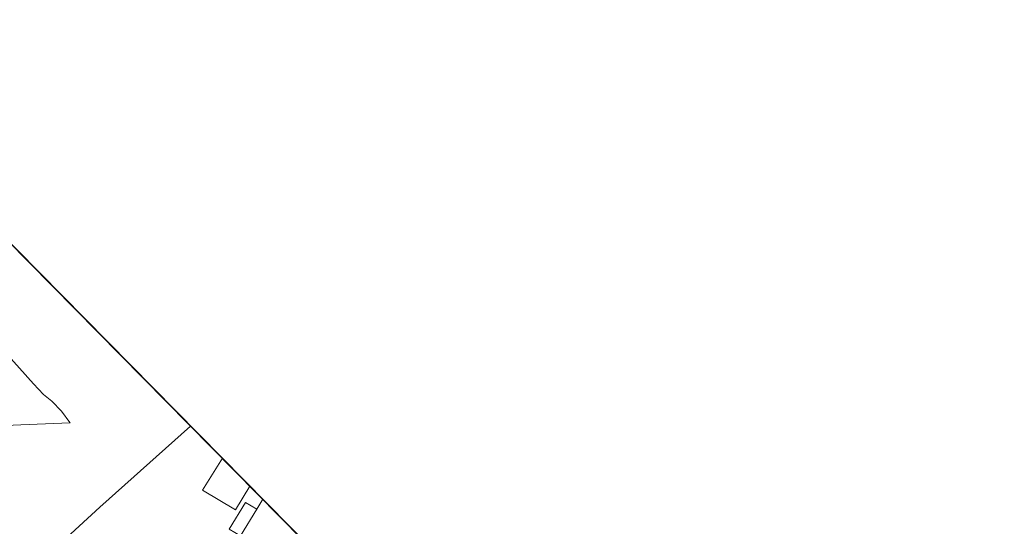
# Model space of a CAD drawing. Header units: metres. Extents: x 1805.4 to 1831.8, y 4163.9 to 4182.5.
# Tile 26 of 26: x 1825.5 to 1828.7, y 4170.5 to 4172.1. Entities that reach past the tile are written whole.
import ezdxf

# ---------------------------------------------------------------- set-up
doc = ezdxf.new("R2010")
doc.units = ezdxf.units.M
for name, color, linetype, lineweight in [('B-XX-GR-GRAS-GV', 253, 'Continuous', 0), ('B-XX-OG-BEBOUWING-GV', 253, 'Continuous', 0), ('B-XX-OG-BEBOUWING_OVERBOUWING-GV', 253, 'Continuous', 0), ('B-XX-OG-TERREIN_ERF-GV', 253, 'Continuous', 0), ('X-XX-AL-TEKENBLAD-S', 7, 'Continuous', 25)]:
    doc.layers.add(name, color=color, linetype=linetype, lineweight=lineweight)

msp = doc.modelspace()

# ---------------------------------------------------------------- linework, layer by layer
at = {"layer": 'B-XX-GR-GRAS-GV', "flags": 128}
for points in [[(1825.2555, 4171.1919), (1825.4965, 4170.9227), (1825.5303, 4170.8867), (1825.5578, 4170.8658), (1825.5889, 4170.8326), (1825.6168, 4170.7947), (1825.6182, 4170.7933), (1825.455, 4170.7867), (1825.1999, 4170.7764)], [(1825.4017, 4170.2272), (1825.5108, 4170.3277), (1825.7158, 4170.5162), (1826.015, 4170.7833)]]:
    msp.add_lwpolyline(points, dxfattribs=at)
at = {"layer": 'B-XX-OG-BEBOUWING-GV', "flags": 128}
for points in [[(1826.12, 4170.6768), (1826.0545, 4170.5718), (1826.1629, 4170.5067), (1826.2102, 4170.5854)], [(1826.2531, 4170.5418), (1826.2331, 4170.509), (1826.1794, 4170.4211), (1826.3417, 4170.323), (1826.3908, 4170.4022)]]:
    msp.add_lwpolyline(points, dxfattribs=at)
at = {"layer": 'B-XX-OG-BEBOUWING_OVERBOUWING-GV', "flags": 128}
msp.add_lwpolyline([(1826.2331, 4170.509), (1826.1964, 4170.5315), (1826.1427, 4170.4435), (1826.1794, 4170.4211)], close=True, dxfattribs=at)
at = {"layer": 'B-XX-OG-TERREIN_ERF-GV', "flags": 128}
for points in [[(1825.1999, 4170.7764), (1825.455, 4170.7867), (1825.6182, 4170.7933), (1825.6168, 4170.7947), (1825.5889, 4170.8326), (1825.5578, 4170.8658), (1825.5303, 4170.8867), (1825.4965, 4170.9227), (1825.2555, 4171.1919)], [(1826.015, 4170.7833), (1825.7158, 4170.5162), (1825.5108, 4170.3277), (1825.4017, 4170.2272), (1825.4857, 4170.1854), (1825.7771, 4170.0259), (1825.786, 4170.0178), (1825.7881, 4170.0169), (1825.8274, 4169.9997), (1825.8324, 4169.9976), (1825.8361, 4169.9959), (1825.839, 4169.9986), (1826.0489, 4170.2353), (1826.234, 4170.1247), (1826.2774, 4170.1969), (1826.2896, 4170.1905), (1826.3408, 4170.162), (1826.4101, 4170.2683), (1826.3775, 4170.2892), (1826.4252, 4170.3673)], [(1826.2102, 4170.5854), (1826.1629, 4170.5067), (1826.0545, 4170.5718), (1826.12, 4170.6768)], [(1826.3908, 4170.4022), (1826.3417, 4170.323), (1826.1794, 4170.4211), (1826.2331, 4170.509), (1826.2531, 4170.5418)]]:
    msp.add_lwpolyline(points, dxfattribs=at)
at = {"layer": 'X-XX-AL-TEKENBLAD-S', "const_width": 0.005, "flags": 128}
msp.add_lwpolyline([(1824.6975, 4172.1196), (1828.6959, 4168.0643), (1827.5352, 4166.9199), (1823.5368, 4170.9752)], close=True, dxfattribs=at)

doc.saveas('drawing.dxf')
